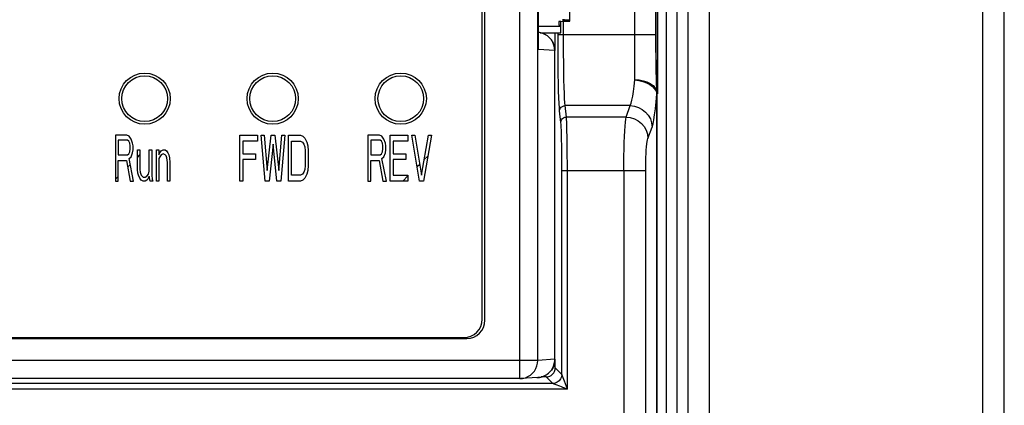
# Model space of a CAD drawing. Header units: millimetres. Extents: x -71 to 747, y -184 to 606.
# Tile 61 of 97: x 262 to 316, y 225 to 246. Entities that reach past the tile are written whole.
import ezdxf

# ---------------------------------------------------------------- set-up
doc = ezdxf.new("R2010")
doc.units = ezdxf.units.MM
doc.header["$LTSCALE"] = 30.734
doc.layers.get('0').update_dxf_attribs({"linetype": 'CONTINUOUS'})

msp = doc.modelspace()

# ---------------------------------------------------------------- linework, layer by layer
at = {"color": 7}
for p, q in [((297.972, 316.656), (297.972, 193.934)), ((298.564, 315.375), (298.564, 194.465)), ((299.747, 193.986), (299.747, 315.372)), ((315.872, 122.636), (315.872, 314.727)), ((314.675, 313.831), (314.672, 194.486)), ((297.402, 196.64), (297.402, 279.101)), ((289.379, 226.444), (289.379, 276.027)), ((290.369, 227.444), (290.369, 275.027)), ((287.322, 229.686), (287.322, 272.786)), ((287.479, 229.634), (287.479, 272.837)), ((296.902, 260.739), (296.902, 242.002)), ((295.672, 242.76), (295.672, 260.011)), ((290.379, 258.258), (290.379, 244.414)), ((290.384, 258.088), (290.384, 244.583)), ((296.822, 245.081), (296.822, 257.524)), ((296.841, 245.077), (296.841, 257.524)), ((292.122, 245.974), (292.122, 256.497)), ((291.822, 246.042), (292.022, 246.047)), ((291.822, 246.042), (291.822, 246.027)), ((292.022, 246.022), (291.822, 246.027)), ((292.022, 246.022), (292.022, 246.047)), ((291.522, 245.679), (290.384, 245.679)), ((291.522, 245.949), (291.522, 245.741)), ((291.522, 245.741), (291.622, 245.741)), ((291.622, 245.681), (291.522, 245.679)), ((291.622, 245.957), (292.022, 245.967)), ((291.622, 245.336), (291.622, 245.949)), ((291.772, 245.336), (291.772, 245.957)), ((291.822, 246.002), (292.022, 246.007)), ((291.822, 246.002), (291.822, 245.987)), ((292.022, 245.982), (291.822, 245.987)), ((292.022, 245.982), (292.022, 246.007)), ((290.463, 245.344), (290.384, 245.353)), ((290.461, 245.344), (290.384, 245.353)), ((290.498, 245.336), (291.622, 245.336)), ((291.322, 244.357), (291.322, 245.336)), ((291.473, 244.673), (291.472, 245.336)), ((291.472, 245.247), (296.841, 245.247)), ((291.773, 244.715), (291.772, 245.336)), ((296.841, 244.76), (296.841, 245.077)), ((290.379, 244.414), (290.384, 244.583)), ((291.296, 244.357), (290.379, 244.414)), ((291.476, 244.116), (291.473, 244.673)), ((296.843, 244.473), (296.841, 244.76)), ((296.844, 244.215), (296.843, 244.473)), ((291.296, 244.357), (291.306, 244.357)), ((291.296, 227.502), (291.296, 244.357)), ((291.306, 227.502), (291.306, 244.357)), ((296.829, 244.121), (296.826, 244.361)), ((296.832, 243.903), (296.829, 244.121)), ((296.835, 243.706), (296.832, 243.903)), ((296.846, 243.982), (296.844, 244.215)), ((296.848, 243.771), (296.846, 243.982)), ((296.838, 243.526), (296.835, 243.706)), ((296.841, 243.362), (296.838, 243.526)), ((296.846, 243.14), (296.841, 243.362)), ((296.85, 243.492), (296.848, 243.771)), ((296.853, 243.249), (296.85, 243.492)), ((296.85, 242.94), (296.846, 243.14)), ((296.855, 242.756), (296.85, 242.94)), ((296.856, 243.035), (296.853, 243.249)), ((296.86, 242.78), (296.856, 243.035)), ((296.87, 242.178), (296.855, 242.756)), ((296.872, 242.098), (296.86, 242.78)), ((296.867, 194.536), (296.867, 241.999)), ((296.872, 242.073), (296.87, 242.178)), ((296.872, 242.002), (296.872, 242.098)), ((296.872, 242.041), (296.872, 242.073)), ((296.872, 242.002), (296.872, 194.536)), ((295.421, 241.355), (291.858, 241.355)), ((291.927, 240.734), (291.858, 241.355)), ((295.192, 240.734), (295.421, 241.355)), ((291.627, 240.442), (291.559, 241.063)), ((295.192, 240.734), (291.927, 240.734)), ((296.388, 239.566), (296.617, 240.188)), ((267.272, 239.736), (267.272, 237.236)), ((267.899, 239.736), (267.272, 239.736)), ((268.03, 239.682), (267.899, 239.736)), ((268.134, 239.523), (268.03, 239.682)), ((274.072, 239.736), (275.034, 239.736)), ((274.072, 237.236), (274.072, 239.736)), ((275.034, 239.736), (275.034, 239.417)), ((275.248, 239.736), (275.408, 239.736)), ((275.461, 237.236), (275.248, 239.736)), ((275.408, 239.736), (275.568, 237.821)), ((275.568, 237.821), (275.782, 239.736)), ((275.782, 239.736), (275.996, 239.736)), ((275.996, 239.736), (276.209, 237.821)), ((276.209, 237.821), (276.37, 239.736)), ((276.53, 239.736), (276.316, 237.236)), ((276.37, 239.736), (276.53, 239.736)), ((276.744, 239.736), (277.385, 239.736)), ((276.744, 237.236), (276.744, 239.736)), ((277.385, 239.736), (277.518, 239.682)), ((277.518, 239.682), (277.625, 239.576)), ((277.625, 239.576), (277.732, 239.363)), ((281.714, 239.736), (281.072, 239.736)), ((281.072, 239.736), (281.072, 237.236)), ((281.847, 239.682), (281.714, 239.736)), ((281.954, 239.523), (281.847, 239.682)), ((282.301, 239.736), (283.263, 239.736)), ((282.301, 237.236), (282.301, 239.736)), ((283.263, 239.736), (283.263, 239.417)), ((283.477, 239.736), (283.637, 239.736)), ((283.904, 237.236), (283.477, 239.736)), ((283.637, 239.736), (284.011, 237.555)), ((284.011, 237.555), (284.385, 239.736)), ((284.545, 239.736), (284.118, 237.236)), ((284.385, 239.736), (284.545, 239.736)), ((267.429, 239.47), (267.429, 238.672)), ((267.925, 239.47), (267.429, 239.47)), ((268.003, 239.417), (267.925, 239.47)), ((268.056, 239.31), (268.003, 239.417)), ((268.082, 239.151), (268.056, 239.31)), ((268.082, 238.991), (268.082, 239.151)), ((268.212, 239.31), (268.134, 239.523)), ((268.238, 239.151), (268.212, 239.31)), ((268.238, 238.938), (268.238, 239.151)), ((275.034, 239.417), (274.233, 239.417)), ((274.233, 239.417), (274.233, 238.725)), ((275.889, 239.257), (275.675, 237.236)), ((276.103, 237.236), (275.889, 239.257)), ((276.904, 239.417), (277.385, 239.417)), ((276.904, 237.555), (276.904, 239.417)), ((277.385, 239.417), (277.492, 239.363)), ((277.492, 239.363), (277.572, 239.257)), ((277.572, 239.257), (277.625, 239.097)), ((277.625, 239.097), (277.652, 238.885)), ((277.732, 239.363), (277.785, 239.151)), ((277.785, 239.151), (277.812, 238.885)), ((281.74, 239.47), (281.233, 239.47)), ((281.233, 239.47), (281.233, 238.672)), ((281.82, 239.417), (281.74, 239.47)), ((281.874, 239.31), (281.82, 239.417)), ((281.901, 239.151), (281.874, 239.31)), ((281.901, 238.991), (281.901, 239.151)), ((282.034, 239.31), (281.954, 239.523)), ((282.061, 239.151), (282.034, 239.31)), ((282.061, 238.938), (282.061, 239.151)), ((283.263, 239.417), (282.461, 239.417)), ((282.461, 239.417), (282.461, 238.725)), ((267.429, 238.672), (267.925, 238.672)), ((267.925, 238.672), (268.003, 238.725)), ((268.003, 238.725), (268.056, 238.831)), ((268.03, 238.459), (268.134, 238.565)), ((268.056, 238.831), (268.082, 238.991)), ((268.134, 238.565), (268.212, 238.778)), ((268.212, 238.778), (268.238, 238.938)), ((268.473, 237.874), (268.473, 238.938)), ((268.473, 238.938), (268.604, 238.938)), ((268.473, 238.531), (268.604, 238.662)), ((268.604, 238.938), (268.604, 237.874)), ((269.126, 237.768), (269.126, 238.938)), ((269.126, 238.938), (269.256, 238.938)), ((269.256, 238.938), (269.256, 237.555)), ((269.517, 237.236), (269.517, 238.938)), ((269.517, 238.938), (269.648, 238.938)), ((269.648, 238.938), (269.648, 238.672)), ((269.648, 238.672), (269.7, 238.778)), ((269.7, 238.565), (269.648, 238.459)), ((269.7, 238.778), (269.778, 238.885)), ((269.778, 238.672), (269.7, 238.565)), ((269.778, 238.885), (269.883, 238.938)), ((269.883, 238.725), (269.778, 238.672)), ((269.883, 238.938), (269.987, 238.938)), ((269.987, 238.672), (269.883, 238.725)), ((269.987, 238.938), (270.066, 238.885)), ((270.039, 238.619), (269.987, 238.672)), ((270.092, 238.512), (270.039, 238.619)), ((270.066, 238.885), (270.144, 238.778)), ((270.118, 238.246), (270.092, 238.512)), ((270.144, 238.778), (270.196, 238.672)), ((270.196, 238.672), (270.222, 238.512)), ((270.222, 238.512), (270.248, 238.246)), ((274.233, 238.725), (274.927, 238.725)), ((274.927, 238.725), (274.927, 238.406)), ((277.652, 238.885), (277.652, 238.087)), ((277.812, 238.885), (277.812, 238.087)), ((281.233, 238.672), (281.74, 238.672)), ((281.74, 238.672), (281.82, 238.725)), ((281.82, 238.725), (281.874, 238.831)), ((281.847, 238.459), (281.954, 238.565)), ((281.874, 238.831), (281.901, 238.991)), ((281.954, 238.565), (282.034, 238.778)), ((282.034, 238.778), (282.061, 238.938)), ((282.461, 238.725), (283.156, 238.725)), ((283.156, 238.725), (283.156, 238.406)), ((284.157, 238.41), (284.352, 238.604)), ((267.429, 238.353), (267.873, 238.353)), ((267.429, 237.236), (267.429, 238.353)), ((267.873, 238.353), (268.082, 237.236)), ((267.939, 237.997), (268.089, 238.147)), ((268.264, 237.236), (268.03, 238.459)), ((269.648, 238.459), (269.648, 237.236)), ((270.118, 237.236), (270.118, 238.246)), ((270.248, 238.246), (270.248, 237.236)), ((274.927, 238.406), (274.233, 238.406)), ((274.233, 238.406), (274.233, 237.236)), ((277.652, 238.087), (277.625, 237.874)), ((277.812, 238.087), (277.785, 237.821)), ((281.233, 238.353), (281.687, 238.353)), ((281.233, 237.236), (281.233, 238.353)), ((281.687, 238.353), (281.901, 237.236)), ((282.088, 237.236), (281.847, 238.459)), ((283.156, 238.406), (282.461, 238.406)), ((282.461, 238.406), (282.461, 237.555)), ((283.769, 238.022), (283.907, 238.16)), ((267.272, 237.33), (267.429, 237.487)), ((268.499, 237.661), (268.473, 237.874)), ((268.525, 237.555), (268.499, 237.661)), ((268.604, 237.395), (268.525, 237.555)), ((268.604, 237.874), (268.63, 237.714)), ((268.63, 237.714), (268.682, 237.555)), ((268.682, 237.555), (268.787, 237.448)), ((268.787, 237.448), (268.891, 237.448)), ((268.891, 237.448), (268.995, 237.502)), ((268.995, 237.502), (269.074, 237.608)), ((269.126, 237.502), (269.048, 237.342)), ((269.074, 237.608), (269.126, 237.768)), ((269.178, 237.236), (269.126, 237.502)), ((269.256, 237.555), (269.282, 237.342)), ((277.385, 237.555), (276.904, 237.555)), ((277.492, 237.608), (277.385, 237.555)), ((277.572, 237.714), (277.492, 237.608)), ((277.625, 237.874), (277.572, 237.714)), ((277.732, 237.608), (277.625, 237.395)), ((277.785, 237.821), (277.732, 237.608)), ((282.461, 237.555), (283.263, 237.555)), ((282.983, 237.236), (283.263, 237.516)), ((283.263, 237.555), (283.263, 237.236)), ((291.681, 237.815), (296.267, 237.815)), ((291.681, 226.677), (291.681, 237.815)), ((291.981, 225.877), (291.981, 237.815)), ((295.071, 237.815), (295.071, 196.336)), ((296.267, 196.336), (296.267, 237.815)), ((267.272, 237.236), (267.429, 237.236)), ((268.082, 237.236), (268.264, 237.236)), ((268.682, 237.289), (268.604, 237.395)), ((268.787, 237.236), (268.682, 237.289)), ((268.891, 237.236), (268.787, 237.236)), ((268.995, 237.289), (268.891, 237.236)), ((269.048, 237.342), (268.995, 237.289)), ((269.309, 237.236), (269.178, 237.236)), ((269.282, 237.342), (269.309, 237.236)), ((269.648, 237.236), (269.517, 237.236)), ((270.248, 237.236), (270.118, 237.236)), ((274.233, 237.236), (274.072, 237.236)), ((275.675, 237.236), (275.461, 237.236)), ((276.316, 237.236), (276.103, 237.236)), ((277.385, 237.236), (276.744, 237.236)), ((277.518, 237.289), (277.385, 237.236)), ((277.625, 237.395), (277.518, 237.289)), ((281.072, 237.236), (281.233, 237.236)), ((281.901, 237.236), (282.088, 237.236)), ((283.263, 237.236), (282.301, 237.236)), ((284.118, 237.236), (283.904, 237.236)), ((217.266, 228.634), (286.479, 228.634)), ((217.422, 228.686), (286.322, 228.686)), ((290.369, 227.444), (213.376, 227.444)), ((291.296, 227.502), (290.369, 227.444)), ((291.296, 227.502), (291.306, 227.502)), ((291.322, 227.036), (291.322, 227.502)), ((290.755, 226.61), (290.822, 226.648)), ((291.681, 226.677), (291.322, 227.036)), ((291.817, 226.315), (291.685, 226.668)), ((291.182, 226.177), (212.563, 226.177)), ((289.379, 226.444), (214.366, 226.444)), ((289.379, 226.444), (289.435, 226.446)), ((290.368, 226.504), (289.441, 226.446)), ((289.441, 226.446), (289.534, 226.457)), ((290.306, 226.502), (290.367, 226.504)), ((290.46, 226.514), (290.537, 226.529)), ((290.537, 226.529), (290.611, 226.55)), ((290.823, 226.536), (290.551, 226.536)), ((290.611, 226.55), (290.684, 226.577)), ((290.684, 226.577), (290.755, 226.61)), ((291.182, 226.177), (290.823, 226.536)), ((291.29, 226.136), (291.252, 226.151)), ((291.312, 226.128), (291.29, 226.136)), ((291.362, 226.109), (291.312, 226.128)), ((291.417, 226.088), (291.362, 226.109)), ((291.874, 226.163), (291.817, 226.315)), ((291.981, 225.877), (291.874, 226.163)), ((291.981, 225.877), (211.764, 225.877)), ((291.509, 226.054), (291.417, 226.088)), ((291.578, 226.028), (291.509, 226.054)), ((291.981, 225.877), (291.738, 225.968))]:
    msp.add_line(p, q, dxfattribs=at)
for points in [[(291.296, 244.357), (291.284, 244.513), (291.248, 244.666), (291.189, 244.811), (291.108, 244.945), (291.007, 245.064), (290.889, 245.166), (290.756, 245.248), (290.612, 245.308), (290.461, 245.344)], [(291.116, 244.944), (291.014, 245.063), (290.894, 245.165), (290.761, 245.247), (290.615, 245.308), (290.463, 245.344)], [(296.826, 244.361), (296.824, 244.628), (296.823, 244.771), (296.822, 244.922), (296.822, 245.081)], [(290.379, 244.414), (290.392, 244.522), (290.392, 244.626), (290.384, 244.706)], [(291.306, 244.357), (291.294, 244.512), (291.258, 244.665), (291.198, 244.81), (291.116, 244.944)], [(291.858, 241.355), (291.844, 241.513), (291.83, 241.738), (291.818, 242.026), (291.806, 242.371), (291.796, 242.767), (291.788, 243.208), (291.781, 243.686), (291.776, 244.191), (291.773, 244.715)], [(291.559, 241.063), (291.544, 241.235), (291.531, 241.475), (291.518, 241.785), (291.506, 242.156), (291.496, 242.583), (291.488, 243.058), (291.481, 243.573), (291.476, 244.116)], [(295.421, 241.355), (295.47, 241.481), (295.516, 241.653), (295.559, 241.868), (295.6, 242.125), (295.638, 242.423), (295.672, 242.76)], [(295.672, 242.774), (295.905, 242.76), (296.129, 242.718), (296.336, 242.65), (296.517, 242.559)], [(295.672, 242.761), (295.896, 242.733), (296.111, 242.678), (296.311, 242.604), (296.489, 242.512), (296.638, 242.401), (296.754, 242.275), (296.831, 242.14), (296.867, 241.999)], [(296.517, 242.559), (296.667, 242.448), (296.778, 242.321), (296.847, 242.183), (296.872, 242.041)], [(296.617, 240.188), (296.665, 240.352), (296.711, 240.574), (296.755, 240.854), (296.796, 241.188), (296.833, 241.569), (296.867, 241.999)], [(296.867, 241.999), (296.869, 242.008), (296.871, 242.016), (296.872, 242.024), (296.872, 242.032)], [(291.559, 241.063), (291.569, 241.139), (291.599, 241.209), (291.647, 241.269), (291.709, 241.316), (291.781, 241.345), (291.858, 241.355)], [(295.421, 241.355), (295.651, 241.329), (295.873, 241.26), (296.078, 241.15), (296.258, 241.005), (296.407, 240.829), (296.519, 240.629), (296.59, 240.413), (296.617, 240.188)], [(291.627, 240.442), (291.638, 240.517), (291.668, 240.587), (291.716, 240.647), (291.778, 240.694), (291.85, 240.723), (291.927, 240.734)], [(291.981, 237.815), (291.981, 238.215), (291.979, 238.608), (291.976, 238.986), (291.971, 239.344), (291.966, 239.675), (291.96, 239.972), (291.953, 240.231), (291.945, 240.446), (291.936, 240.615), (291.927, 240.734)], [(295.071, 237.815), (295.073, 238.214), (295.077, 238.607), (295.084, 238.986), (295.093, 239.344), (295.105, 239.674), (295.119, 239.972), (295.135, 240.23), (295.153, 240.446), (295.172, 240.615), (295.192, 240.734)], [(295.192, 240.734), (295.422, 240.707), (295.644, 240.638), (295.849, 240.529), (296.029, 240.383), (296.178, 240.207), (296.29, 240.007), (296.361, 239.791), (296.388, 239.566)], [(291.681, 237.815), (291.681, 238.176), (291.679, 238.526), (291.676, 238.867), (291.672, 239.189), (291.666, 239.487), (291.66, 239.755), (291.653, 239.988), (291.645, 240.183), (291.636, 240.333), (291.627, 240.442)], [(296.267, 237.815), (296.268, 238.056), (296.272, 238.29), (296.279, 238.517), (296.289, 238.732), (296.3, 238.93), (296.315, 239.109), (296.331, 239.265), (296.348, 239.394), (296.367, 239.494), (296.388, 239.566)], [(289.534, 226.457), (289.686, 226.493), (289.83, 226.554), (289.963, 226.636), (290.081, 226.738), (290.182, 226.858), (290.263, 226.992), (290.322, 227.138), (290.357, 227.289), (290.369, 227.444)], [(291.306, 227.502), (291.294, 227.347), (291.257, 227.194), (291.197, 227.049), (291.115, 226.915), (291.014, 226.795), (290.894, 226.693), (290.76, 226.611), (290.615, 226.551), (290.462, 226.514), (290.367, 226.504)], [(290.822, 226.648), (290.887, 226.691), (290.948, 226.74), (291.006, 226.793), (291.059, 226.851), (291.107, 226.913), (291.151, 226.979), (291.189, 227.048), (291.221, 227.119), (291.248, 227.193), (291.269, 227.269), (291.284, 227.346), (291.293, 227.424), (291.296, 227.502)], [(291.681, 226.677), (291.664, 226.547), (291.614, 226.427), (291.535, 226.323), (291.431, 226.244), (291.311, 226.194), (291.182, 226.177)], [(291.685, 226.668), (291.683, 226.674), (291.681, 226.677)], [(290.368, 226.504), (290.383, 226.505), (290.46, 226.514)], [(291.252, 226.151), (291.19, 226.174), (291.185, 226.176), (291.182, 226.177)], [(291.738, 225.968), (291.654, 226), (291.578, 226.028)]]:
    msp.add_lwpolyline(points, dxfattribs=at)
for centre, radius in [((268.872, 241.736), 1.4), ((268.872, 241.736), 1.25), ((275.872, 241.736), 1.4), ((275.872, 241.736), 1.25), ((282.872, 241.736), 1.4), ((282.872, 241.736), 1.25)]:
    msp.add_circle(centre, radius, dxfattribs=at)
for centre in [(286.322, 229.686), (286.479, 229.634)]:
    msp.add_arc(centre, 1, 270, 360, dxfattribs=at)
for centre, major_axis, ratio, start_param, end_param in [((291.922, 246.035), (0.2, 0), 0.043661, 2.094395, 4.18879), ((291.722, 245.949), (0.2, 0), 0.043661, 2.094395, 3.141593), ((291.922, 245.995), (0.2, 0), 0.043661, 2.094395, 4.18879), ((291.922, 246.015), (0.2, 0), 0.043661, 5.235988, 7.330383), ((291.922, 245.974), (0.2, 0), 0.043661, 5.235988, 7.330383), ((290.822, 227.036), (-0.354, 0.354), 0.999315, 2.356537, 3.926648)]:
    msp.add_ellipse(centre, major_axis=major_axis, ratio=ratio, start_param=start_param, end_param=end_param, dxfattribs=at)

doc.saveas('drawing.dxf')
